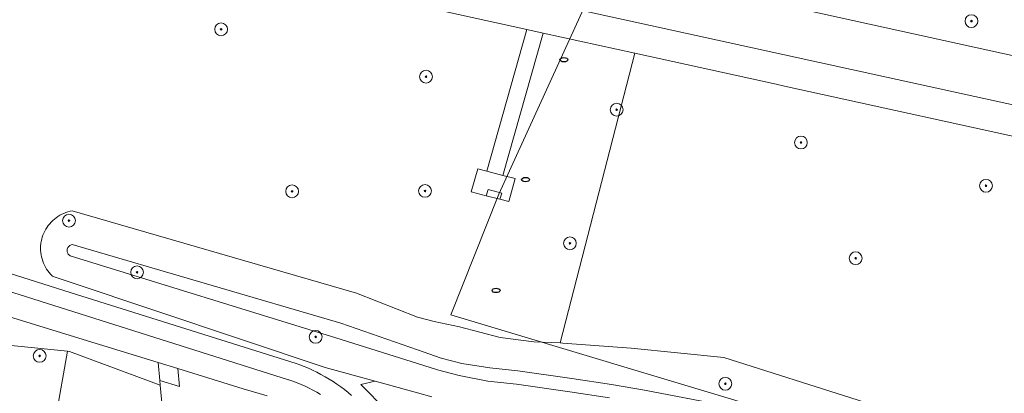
# Model space of a CAD drawing. Header units: metres. Extents: x 152610 to 160096, y 456114 to 462495.
# Tile 231 of 256: x 156975 to 157037, y 460045 to 460068. Entities that reach past the tile are written whole.
import ezdxf

# ---------------------------------------------------------------- set-up
doc = ezdxf.new("R2010")
doc.units = ezdxf.units.M
doc.header["$LTSCALE"] = 0.5
doc.layers.get('0').update_dxf_attribs({"linetype": 'CONTINUOUS'})
for name, color, linetype, lineweight in [('B-PV-GR-BEPLANTING_CULTUUR_BOSPLANTSOEN-GV', 251, 'CONTINUOUS', 18), ('B-PV-GR-BOOM-S', 251, 'CONTINUOUS', 25), ('B-PV-GW-TALUD_KRUIN-G', 251, 'CONTINUOUS', 18), ('B-PV-IE-MEUBILAIR-S', 251, 'CONTINUOUS', 25), ('B-PV-KW-KUNSTWERK_DUIKER-G', 251, 'CONTINUOUS', 18), ('B-PV-KW-KUNSTWERK_GEMAAL-GV', 251, 'CONTINUOUS', 18), ('B-PV-OG-TERREIN_BEGROEID-GV', 251, 'CONTINUOUS', 18), ('B-PV-VH-GESLOTENVERHARDING_ASFALT-GV', 251, 'CONTINUOUS', 18), ('B-PV-VH-OPENVERHARDING_TEGEL-GV', 251, 'CONTINUOUS', 18)]:
    doc.layers.add(name, color=color, linetype=linetype, lineweight=lineweight)
doc.styles.add('NLCS-ISO', font='NLCS-ISO.ttf')

# ---------------------------------------------------------------- blocks, each defined once
blk = doc.blocks.new('SIE-MEUBILAIR_PUT_RIOOLPUT-SO')
blk.add_ellipse((0, 0), major_axis=(1.25, 0), ratio=0.54)
blk = doc.blocks.new('SGR-BOOM_GBKN-SO')
at = {"linetype": 'ByBlock', "lineweight": 18}
h = blk.add_hatch(color=0, dxfattribs=at)
h.dxf.hatch_style = 1
edge = h.paths.add_edge_path()
edge.add_arc((0, 0), 0.25, 0, 360)
at = {"color": 0, "linetype": 'ByBlock', "lineweight": 18}
for radius in [2, 0.25]:
    blk.add_circle((0, 0), radius, dxfattribs=at)
at = {"color": 0, "linetype": 'ByBlock', "lineweight": 18, "style": 'NLCS-ISO'}
blk.add_attdef('SOORT', (2.5, 0), '', height=1.5, dxfattribs=at)

msp = doc.modelspace()

# ---------------------------------------------------------------- linework, layer by layer
at = {"layer": 'B-PV-GR-BEPLANTING_CULTUUR_BOSPLANTSOEN-GV', "flags": 128}
for points in [[(157035.9, 460041.45), (157019.122, 460046.777), (157013.336, 460047.355), (157009.065, 460047.674), (157008.897, 460047.682), (157007.272, 460047.756), (157005.166, 460048.025), (157002.631, 460048.676), (157001.046, 460049.011), (157000, 460049.295), (156996.2, 460050.78), (156978.451, 460055.916), (156978.316, 460055.889), (156978.182, 460055.854), (156978.051, 460055.812), (156977.922, 460055.762), (156977.797, 460055.704), (156977.675, 460055.64), (156977.557, 460055.568), (156977.443, 460055.49), (156977.334, 460055.405), (156977.231, 460055.315), (156977.132, 460055.218), (156977.04, 460055.116), (156976.953, 460055.008), (156976.873, 460054.896), (156976.799, 460054.779), (156976.733, 460054.659), (156976.673, 460054.534), (156976.621, 460054.406), (156976.576, 460054.276), (156976.539, 460054.143), (156976.51, 460054.008), (156976.488, 460053.872), (156976.475, 460053.735), (156976.469, 460053.597), (156976.472, 460053.459), (156976.482, 460053.321), (156976.5, 460053.185), (156976.527, 460053.049), (156976.561, 460052.916), (156976.602, 460052.784), (156976.652, 460052.655), (156976.709, 460052.529), (156976.772, 460052.407), (156976.843, 460052.289), (156976.921, 460052.175), (156977.005, 460052.065), (156977.095, 460051.961), (156977.192, 460051.862), (156977.202, 460051.852), (156978.316, 460051.479), (156994.24, 460046.15), (156997.352, 460045.293), (157000, 460044.564), (157000.89, 460044.32)], [(157018.19, 460043.97), (157014.167, 460044.742), (157012.102, 460045.095), (157009.631, 460045.457), (157006.273, 460045.935), (157004.525, 460046.12), (157002.763, 460046.398), (157001.48, 460046.72), (157000, 460047.24), (156995.22, 460048.92), (156978.44, 460053.809), (156978.387, 460053.797), (156978.336, 460053.778), (156978.289, 460053.751), (156978.246, 460053.718), (156978.208, 460053.678), (156978.177, 460053.634), (156978.152, 460053.585), (156978.135, 460053.534), (156978.126, 460053.48), (156978.124, 460053.426), (156978.13, 460053.372), (156978.145, 460053.319), (156978.167, 460053.27), (156978.196, 460053.224), (156978.231, 460053.182), (156978.272, 460053.147), (156978.311, 460053.121), (156994.9, 460047.99), (157000, 460046.389), (157001.24, 460046), (157002.598, 460045.645), (157004.395, 460045.289), (157006.185, 460045.099), (157009.513, 460044.625), (157011.981, 460044.263)], [(157011.981, 460044.263), (157009.513, 460044.625), (157006.185, 460045.099), (157004.395, 460045.289), (157002.598, 460045.645), (157001.24, 460046), (157000, 460046.389), (156994.9, 460047.99), (156978.311, 460053.121), (156978.272, 460053.147), (156978.231, 460053.182), (156978.196, 460053.224), (156978.167, 460053.27), (156978.145, 460053.319), (156978.13, 460053.372), (156978.124, 460053.426), (156978.126, 460053.48), (156978.135, 460053.534), (156978.152, 460053.585), (156978.177, 460053.634), (156978.208, 460053.678), (156978.246, 460053.718), (156978.289, 460053.751), (156978.336, 460053.778), (156978.387, 460053.797), (156978.44, 460053.809), (156995.22, 460048.92), (157000, 460047.24), (157001.48, 460046.72), (157002.763, 460046.398), (157004.525, 460046.12), (157006.273, 460045.935), (157009.631, 460045.457), (157012.102, 460045.095), (157014.167, 460044.742), (157018.19, 460043.97)]]:
    msp.add_lwpolyline(points, dxfattribs=at)
for points in [[(156978.154, 460047.163), (156974.64, 460047.51), (156956.5, 460034.45), (156950.14, 460018.36), (156943.067, 460000), (156939.4, 459990.48), (156938.63, 459987.35), (156938.823, 459985.583), (156939.141, 459982.669), (156941.6, 459984.79), (156946.549, 459998.752), (156946.99, 459999.999), (156953.11, 460017.3), (156957.32, 460027.84), (156961.36, 460033.17), (156977.43, 460043.05)], [(156978.28, 460047.15), (156978.154, 460047.163), (156977.43, 460043.05), (156978.59, 460041.55), (156962.25, 460031.99), (156957.95, 460027.55), (156953.75, 460017.03), (156947.749, 459999.999), (156942.15, 459984.1), (156940.84, 459982.97), (156943.63, 459981.71), (156946.97, 459984.98), (156951.456, 460000), (156952.907, 460004.86), (156958.05, 460022.08), (156959.03, 460023.77), (156977.422, 460034.094), (156977.154, 460034.597), (156983.575, 460038.021), (156983.986, 460038.412), (156984.154, 460038.954), (156984.181, 460042.441), (156983.937, 460045.056)]]:
    msp.add_lwpolyline(points, close=True, dxfattribs=at)
at = {"layer": 'B-PV-GW-TALUD_KRUIN-G', "flags": 128}
msp.add_lwpolyline([(157011.981, 460044.263), (157009.513, 460044.625), (157006.185, 460045.099), (157004.395, 460045.289), (157002.598, 460045.645), (157001.24, 460046), (157000, 460046.389), (156994.9, 460047.99), (156978.311, 460053.121), (156978.272, 460053.147), (156978.231, 460053.182), (156978.196, 460053.224), (156978.167, 460053.27), (156978.145, 460053.319), (156978.13, 460053.372), (156978.124, 460053.426), (156978.126, 460053.48), (156978.135, 460053.534), (156978.152, 460053.585), (156978.177, 460053.634), (156978.208, 460053.678), (156978.246, 460053.718), (156978.289, 460053.751), (156978.336, 460053.778), (156978.387, 460053.797), (156978.44, 460053.809), (156995.22, 460048.92), (157000, 460047.24), (157001.48, 460046.72), (157002.763, 460046.398), (157004.525, 460046.12), (157006.273, 460045.935), (157009.631, 460045.457), (157012.102, 460045.095), (157014.167, 460044.742), (157018.19, 460043.97)], dxfattribs=at)
at = {"layer": 'B-PV-KW-KUNSTWERK_DUIKER-G', "flags": 128}
for points in [[(157005.08, 460056.963), (157025.596, 460101.834)], [(157067.728, 460000), (157077.135, 460026.906), (157002.082, 460049.436), (157005.08, 460056.963)]]:
    msp.add_lwpolyline(points, dxfattribs=at)
at = {"layer": 'B-PV-KW-KUNSTWERK_GEMAAL-GV', "flags": 128}
msp.add_lwpolyline([(157005.266, 460057.022), (157004.403, 460057.256), (157004.281, 460056.863), (157005.147, 460056.639)], close=True, dxfattribs=at)
at = {"layer": 'B-PV-OG-TERREIN_BEGROEID-GV', "flags": 128}
for points in [[(156970.761, 460080.423), (156986.553, 460076.712), (156989.074, 460076.12), (157000, 460073.77), (157053.491, 460062), (157059.17, 460060.75), (157068.44, 460057.82), (157102.27, 460047.184)], [(156998.075, 460043.474), (156996.456, 460045.093), (156997.352, 460045.293), (156994.24, 460046.15), (156978.316, 460051.479), (156977.202, 460051.852), (156977.192, 460051.862), (156977.095, 460051.961), (156977.005, 460052.065), (156976.921, 460052.175), (156976.843, 460052.289), (156976.772, 460052.407), (156976.709, 460052.529), (156976.652, 460052.655), (156976.602, 460052.784), (156976.561, 460052.916), (156976.527, 460053.049), (156976.5, 460053.185), (156976.482, 460053.321), (156976.472, 460053.459), (156976.469, 460053.597), (156976.475, 460053.735), (156976.488, 460053.872), (156976.51, 460054.008), (156976.539, 460054.143), (156976.576, 460054.276), (156976.621, 460054.406), (156976.673, 460054.534), (156976.733, 460054.659), (156976.799, 460054.779), (156976.873, 460054.896), (156976.953, 460055.008), (156977.04, 460055.116), (156977.132, 460055.218), (156977.231, 460055.315), (156977.334, 460055.405), (156977.443, 460055.49), (156977.557, 460055.568), (156977.675, 460055.64), (156977.797, 460055.704), (156977.922, 460055.762), (156978.051, 460055.812), (156978.182, 460055.854), (156978.316, 460055.889), (156978.451, 460055.916), (156996.2, 460050.78), (157000, 460049.295), (157001.046, 460049.011), (157002.631, 460048.676), (157005.166, 460048.025), (157007.272, 460047.756), (157008.897, 460047.682), (157013.563, 460065.75), (157007.854, 460067.002), (157005.33, 460058.131), (157006.091, 460057.93), (157005.692, 460056.499), (157005.147, 460056.639), (157004.281, 460056.863), (157003.36, 460057.1), (157003.776, 460058.541), (157004.326, 460058.396), (157006.836, 460067.225), (157000, 460068.725)], [(157077.552, 460042.523), (157067.017, 460045.962), (157060.679, 460048.584), (157053.681, 460050.295), (157046.716, 460052.53), (157043.215, 460053.804), (157042.198, 460054.463), (157041.67, 460055.404), (157041.804, 460056.418), (157043.087, 460058.206), (157044.311, 460059.004), (157040.005, 460059.949), (157022.907, 460063.7), (157022.394, 460063.812), (157013.563, 460065.75), (157008.897, 460047.682), (157009.065, 460047.674), (157013.336, 460047.355), (157019.122, 460046.777), (157035.9, 460041.45)], [(156962.72, 460055.73), (156975.356, 460051.761), (156978.318, 460050.83), (156992.432, 460046.396), (156992.651, 460046.317), (156992.922, 460046.212), (156993.191, 460046.099), (156993.456, 460045.979), (156993.717, 460045.852), (156993.975, 460045.718), (156994.229, 460045.576), (156994.48, 460045.428), (156994.726, 460045.273), (156994.967, 460045.111), (156995.205, 460044.942), (156995.437, 460044.767), (156995.665, 460044.586), (156995.887, 460044.399)], [(156956.5, 460034.45), (156974.64, 460047.51), (156978.154, 460047.163), (156978.28, 460047.15), (156983.937, 460045.056), (156983.91, 460045.346), (156983.806, 460046.458), (156978.326, 460048.139), (156963.096, 460052.812), (156961.704, 460052.888), (156956.24, 460037.08)]]:
    msp.add_lwpolyline(points, dxfattribs=at)
at = {"layer": 'B-PV-VH-GESLOTENVERHARDING_ASFALT-GV', "flags": 128}
msp.add_lwpolyline([(157052.851, 460059.093), (157053.491, 460062), (157000, 460073.77), (156989.074, 460076.12), (156986.553, 460076.712), (156986.086, 460073.881), (156992.84, 460072.46), (157000, 460070.686)], close=True, dxfattribs=at)
for points in [[(156993.944, 460044.474), (156993.709, 460044.612), (156993.471, 460044.742), (156993.228, 460044.866), (156992.982, 460044.982), (156992.733, 460045.091), (156992.481, 460045.192), (156992.225, 460045.286), (156991.967, 460045.373), (156991.945, 460045.38), (156963.425, 460054.398)], [(156963.096, 460052.812), (156978.326, 460048.139), (156983.806, 460046.458), (156985.045, 460046.078), (156989.125, 460044.826), (156990.606, 460044.372)]]:
    msp.add_lwpolyline(points, dxfattribs=at)
at = {"layer": 'B-PV-VH-OPENVERHARDING_TEGEL-GV', "flags": 128}
for points in [[(157118.99, 460039.28), (157067.66, 460055.35), (157063.03, 460056.86), (157052.851, 460059.093), (157000, 460070.686), (156992.84, 460072.46), (156986.086, 460073.881), (156977.207, 460075.75), (156976.767, 460073.9), (156990.72, 460070.97), (157000, 460068.725), (157006.836, 460067.225), (157007.854, 460067.002), (157013.563, 460065.75), (157022.394, 460063.812), (157022.907, 460063.7), (157040.005, 460059.949), (157044.311, 460059.004), (157062.533, 460055.007), (157067.088, 460053.522), (157118.418, 460037.452)], [(156995.887, 460044.399), (156995.665, 460044.586), (156995.437, 460044.767), (156995.205, 460044.942), (156994.967, 460045.111), (156994.726, 460045.273), (156994.48, 460045.428), (156994.229, 460045.576), (156993.975, 460045.718), (156993.717, 460045.852), (156993.456, 460045.979), (156993.191, 460046.099), (156992.922, 460046.212), (156992.651, 460046.317), (156992.432, 460046.396), (156978.318, 460050.83), (156975.356, 460051.761), (156962.72, 460055.73)], [(156963.425, 460054.398), (156991.945, 460045.38), (156991.967, 460045.373), (156992.225, 460045.286), (156992.481, 460045.192), (156992.733, 460045.091), (156992.982, 460044.982), (156993.228, 460044.866), (156993.471, 460044.742), (156993.709, 460044.612), (156993.944, 460044.474)]]:
    msp.add_lwpolyline(points, dxfattribs=at)
for points in [[(157007.854, 460067.002), (157006.836, 460067.225), (157004.326, 460058.396), (157005.33, 460058.131)], [(157004.326, 460058.396), (157003.776, 460058.541), (157003.36, 460057.1), (157004.281, 460056.863), (157004.403, 460057.256), (157005.266, 460057.022), (157005.147, 460056.639), (157005.692, 460056.499), (157006.091, 460057.93), (157005.33, 460058.131)], [(156983.91, 460045.346), (156985.145, 460044.955), (156985.045, 460046.078), (156983.806, 460046.458)]]:
    msp.add_lwpolyline(points, close=True, dxfattribs=at)

# ---------------------------------------------------------------- block references
at = {"layer": 'B-PV-GR-BOOM-S', "xscale": 0.2, "yscale": 0.2, "zscale": 0.2}
for p in [(157034.582, 460067.751), (156987.741, 460067.24), (157000.533, 460064.285), (157012.43, 460062.224), (157023.936, 460060.179), (157035.486, 460057.481), (156992.173, 460057.131), (157000.473, 460057.161), (156978.243, 460055.306), (157009.515, 460053.896), (157027.356, 460052.963), (156982.496, 460052.085), (156993.646, 460048.058), (156976.411, 460046.873), (157019.22, 460045.132)]:
    msp.add_blockref('SGR-BOOM_GBKN-SO', p, dxfattribs=at)
at = {"layer": 'B-PV-IE-MEUBILAIR-S', "xscale": 0.2, "yscale": 0.2, "zscale": 0.2}
for p in [(157009.139, 460065.345), (157006.744, 460057.866), (157004.903, 460050.952)]:
    msp.add_blockref('SIE-MEUBILAIR_PUT_RIOOLPUT-SO', p, dxfattribs=at)

doc.saveas('drawing.dxf')
